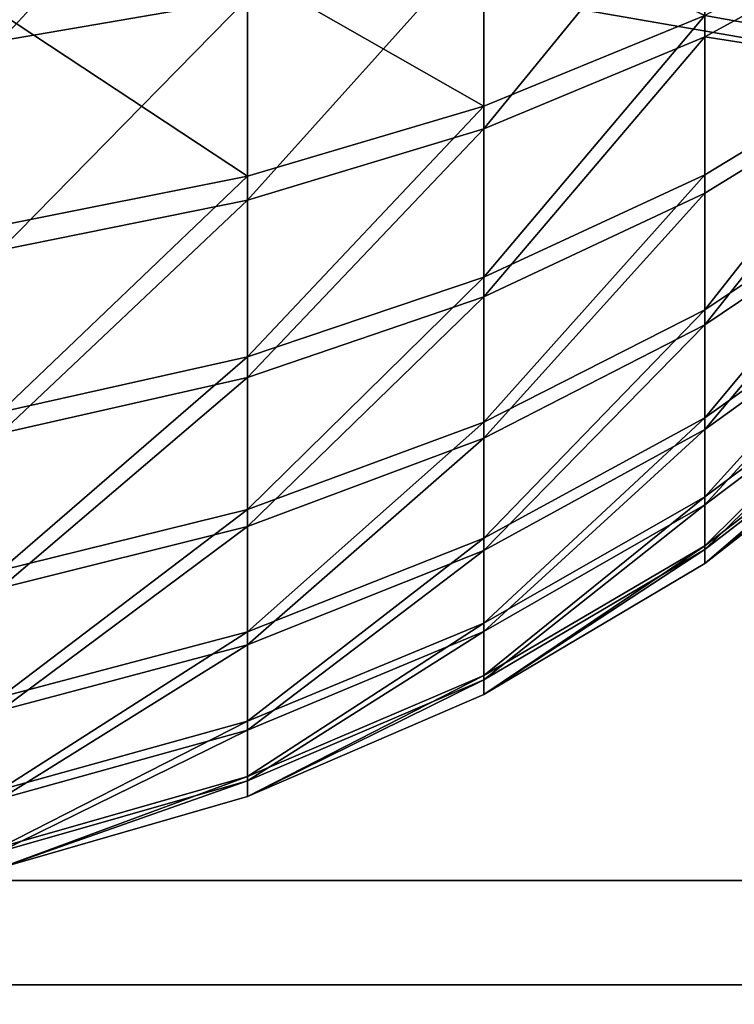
# Model space of a CAD drawing. Extents: x -118 to 117, y 0 to 85.
# Tile 55 of 132: x 11 to 21, y 15 to 29. Entities that reach past the tile are written whole.
import ezdxf

# ---------------------------------------------------------------- set-up
doc = ezdxf.new("R2010")
doc.units = 0
doc.header["$LTSCALE"] = 25.4
doc.layers.get('0').update_dxf_attribs({"color": 13, "linetype": 'CONTINUOUS'})

# ---------------------------------------------------------------- blocks, each defined once
blk = doc.blocks.new('ASSAM-4453_STL')
at = {"color": 18}
mesh = blk.add_polyface(dxfattribs=at)
corners = [(100, 16.979, 92.39), (-100, 64.551, 87.39), (-100, 16.979, 92.39), (-97.853, 84.979, 85.243), (97.853, 84.979, 85.243), (100, 64.551, 87.39)]
mesh.append_faces([[corners[k] for k in face] for face in [(0, 1, 2), (4, 0, 5)]], dxfattribs={"vtx0": -1, "color": 18})
mesh.append_faces([[corners[k] for k in face] for face in [(1, 0, 3), (3, 0, 4)]], dxfattribs={"vtx0": -1, "vtx1": -1, "color": 18})
mesh = blk.add_polyface(dxfattribs=at)
corners = [(-97.853, 84.979, 19.537), (-100, 16.979, 12.39), (-100, 64.551, 17.39), (100, 16.979, 12.39), (97.853, 84.979, 19.537), (100, 64.551, 17.39)]
mesh.append_faces([[corners[k] for k in face] for face in [(0, 1, 2), (3, 4, 5)]], dxfattribs={"vtx0": -1, "color": 18})
mesh.append_faces([[corners[k] for k in face] for face in [(1, 0, 3)]], dxfattribs={"vtx0": -1, "vtx1": -1, "color": 18})
mesh.append_faces([[corners[k] for k in face] for face in [(3, 0, 4)]], dxfattribs={"vtx0": -1, "vtx2": -1, "color": 18})
at = {"color": 7}
mesh = blk.add_polyface(dxfattribs=at)
corners = [(-96.502, 83.479, 83.893), (-100, 15.479, 91.04), (-100, 50.201, 87.39), (100, 15.479, 91.04), (96.502, 83.479, 83.893), (100, 50.201, 87.39)]
mesh.append_faces([[corners[k] for k in face] for face in [(0, 1, 2), (3, 4, 5)]], dxfattribs={"vtx0": -1, "color": 7})
mesh.append_faces([[corners[k] for k in face] for face in [(1, 0, 3)]], dxfattribs={"vtx0": -1, "vtx1": -1, "color": 7})
mesh.append_faces([[corners[k] for k in face] for face in [(3, 0, 4)]], dxfattribs={"vtx0": -1, "vtx2": -1, "color": 7})
mesh = blk.add_polyface(dxfattribs=at)
corners = [(100, 15.479, 13.741), (-100, 50.201, 17.39), (-100, 15.479, 13.741), (-96.502, 83.479, 20.888), (96.502, 83.479, 20.888), (100, 50.201, 17.39)]
mesh.append_faces([[corners[k] for k in face] for face in [(0, 1, 2), (4, 0, 5)]], dxfattribs={"vtx0": -1, "color": 7})
mesh.append_faces([[corners[k] for k in face] for face in [(1, 0, 3), (3, 0, 4)]], dxfattribs={"vtx0": -1, "vtx1": -1, "color": 7})
mesh = blk.add_polyface(dxfattribs=at)
corners = [(21.075, 31.661, 32.604), (23.987, 30.689, 36.427), (21.075, 29.097, 34.809), (23.987, 33.023, 34.42)]
mesh.append_faces([[corners[k] for k in face] for face in [(0, 1, 2), (1, 0, 3)]], dxfattribs={"vtx0": -1, "color": 7})
mesh = blk.add_polyface(dxfattribs=at)
corners = [(14.51, 32.863, 27.838), (10.962, 29.039, 29.106), (10.962, 32.364, 26.944), (14.51, 29.653, 29.925)]
mesh.append_faces([[corners[k] for k in face] for face in [(0, 1, 2), (1, 0, 3)]], dxfattribs={"vtx0": -1, "color": 7})
mesh = blk.add_polyface(dxfattribs=at)
corners = [(21.075, 29.401, 71.202), (17.899, 30.898, 74.889), (17.899, 28.103, 72.566), (21.075, 32.002, 73.363)]
mesh.append_faces([[corners[k] for k in face] for face in [(0, 1, 2), (1, 0, 3)]], dxfattribs={"vtx0": -1, "color": 7})
mesh = blk.add_polyface(dxfattribs=at)
corners = [(21.075, 31.661, 32.604), (17.899, 27.777, 33.466), (17.899, 30.532, 31.097), (21.075, 29.097, 34.809)]
mesh.append_faces([[corners[k] for k in face] for face in [(0, 1, 2), (1, 0, 3)]], dxfattribs={"vtx0": -1, "color": 7})
mesh = blk.add_polyface(dxfattribs=at)
corners = [(17.899, 28.103, 72.566), (14.51, 30.038, 76.075), (14.51, 27.094, 73.628), (17.899, 30.898, 74.889)]
mesh.append_faces([[corners[k] for k in face] for face in [(0, 1, 2), (1, 0, 3)]], dxfattribs={"vtx0": -1, "color": 7})
mesh = blk.add_polyface(dxfattribs=at)
corners = [(23.987, 28.882, 67.291), (21.075, 29.401, 71.202), (21.075, 27.112, 68.713), (23.987, 30.966, 69.556)]
mesh.append_faces([[corners[k] for k in face] for face in [(0, 1, 2), (1, 0, 3)]], dxfattribs={"vtx0": -1, "color": 7})
mesh = blk.add_polyface(dxfattribs=at)
corners = [(21.075, 29.097, 34.809), (23.987, 28.643, 38.728), (21.075, 26.85, 37.335), (23.987, 30.689, 36.427)]
mesh.append_faces([[corners[k] for k in face] for face in [(0, 1, 2), (1, 0, 3)]], dxfattribs={"vtx0": -1, "color": 7})
mesh = blk.add_polyface(dxfattribs=at)
corners = [(17.899, 30.532, 31.097), (14.51, 26.75, 32.421), (14.51, 29.653, 29.925), (17.899, 27.777, 33.466)]
mesh.append_faces([[corners[k] for k in face] for face in [(0, 1, 2), (1, 0, 3)]], dxfattribs={"vtx0": -1, "color": 7})
mesh = blk.add_polyface(dxfattribs=at)
corners = [(14.51, 27.094, 73.628), (10.962, 29.438, 76.904), (10.962, 26.389, 74.369), (14.51, 30.038, 76.075)]
mesh.append_faces([[corners[k] for k in face] for face in [(0, 1, 2), (1, 0, 3)]], dxfattribs={"vtx0": -1, "color": 7})
mesh = blk.add_polyface(dxfattribs=at)
corners = [(14.51, 29.653, 29.925), (10.962, 26.032, 31.692), (10.962, 29.039, 29.106), (14.51, 26.75, 32.421)]
mesh.append_faces([[corners[k] for k in face] for face in [(0, 1, 2), (1, 0, 3)]], dxfattribs={"vtx0": -1, "color": 7})
mesh = blk.add_polyface(dxfattribs=at)
corners = [(21.075, 29.401, 71.202), (17.899, 25.644, 69.892), (21.075, 27.112, 68.713), (17.899, 28.103, 72.566)]
mesh.append_faces([[corners[k] for k in face] for face in [(0, 1, 2), (1, 0, 3)]], dxfattribs={"vtx0": -1, "color": 7})
mesh = blk.add_polyface(dxfattribs=at)
corners = [(21.075, 29.097, 34.809), (17.899, 25.362, 36.181), (17.899, 27.777, 33.466), (21.075, 26.85, 37.335)]
mesh.append_faces([[corners[k] for k in face] for face in [(0, 1, 2), (1, 0, 3)]], dxfattribs={"vtx0": -1, "color": 7})
mesh = blk.add_polyface(dxfattribs=at)
corners = [(23.987, 28.882, 67.291), (21.075, 25.175, 65.941), (23.987, 27.119, 64.767), (21.075, 27.112, 68.713)]
mesh.append_faces([[corners[k] for k in face] for face in [(0, 1, 2), (1, 0, 3)]], dxfattribs={"vtx0": -1, "color": 7})
mesh = blk.add_polyface(dxfattribs=at)
corners = [(23.987, 28.643, 38.728), (21.075, 24.959, 40.139), (21.075, 26.85, 37.335), (23.987, 26.922, 41.28)]
mesh.append_faces([[corners[k] for k in face] for face in [(0, 1, 2), (1, 0, 3)]], dxfattribs={"vtx0": -1, "color": 7})
mesh = blk.add_polyface(dxfattribs=at)
corners = [(17.899, 28.103, 72.566), (14.51, 24.502, 70.809), (17.899, 25.644, 69.892), (14.51, 27.094, 73.628)]
mesh.append_faces([[corners[k] for k in face] for face in [(0, 1, 2), (1, 0, 3)]], dxfattribs={"vtx0": -1, "color": 7})
mesh = blk.add_polyface(dxfattribs=at)
corners = [(17.899, 27.777, 33.466), (14.51, 24.205, 35.283), (14.51, 26.75, 32.421), (17.899, 25.362, 36.181)]
mesh.append_faces([[corners[k] for k in face] for face in [(0, 1, 2), (1, 0, 3)]], dxfattribs={"vtx0": -1, "color": 7})
mesh = blk.add_polyface(dxfattribs=at)
corners = [(14.51, 27.094, 73.628), (10.962, 23.704, 71.45), (14.51, 24.502, 70.809), (10.962, 26.389, 74.369)]
mesh.append_faces([[corners[k] for k in face] for face in [(0, 1, 2), (1, 0, 3)]], dxfattribs={"vtx0": -1, "color": 7})
mesh = blk.add_polyface(dxfattribs=at)
corners = [(21.075, 27.112, 68.713), (17.899, 23.563, 66.914), (21.075, 25.175, 65.941), (17.899, 25.644, 69.892)]
mesh.append_faces([[corners[k] for k in face] for face in [(0, 1, 2), (1, 0, 3)]], dxfattribs={"vtx0": -1, "color": 7})
mesh = blk.add_polyface(dxfattribs=at)
corners = [(23.987, 27.119, 64.767), (21.075, 23.624, 62.935), (23.987, 25.707, 62.031), (21.075, 25.175, 65.941)]
mesh.append_faces([[corners[k] for k in face] for face in [(0, 1, 2), (1, 0, 3)]], dxfattribs={"vtx0": -1, "color": 7})
mesh = blk.add_polyface(dxfattribs=at)
corners = [(23.987, 26.922, 41.28), (21.075, 23.459, 43.17), (21.075, 24.959, 40.139), (23.987, 25.557, 44.039)]
mesh.append_faces([[corners[k] for k in face] for face in [(0, 1, 2), (1, 0, 3)]], dxfattribs={"vtx0": -1, "color": 7})
mesh = blk.add_polyface(dxfattribs=at)
corners = [(14.51, 26.75, 32.421), (10.962, 23.397, 34.655), (10.962, 26.032, 31.692), (14.51, 24.205, 35.283)]
mesh.append_faces([[corners[k] for k in face] for face in [(0, 1, 2), (1, 0, 3)]], dxfattribs={"vtx0": -1, "color": 7})
mesh = blk.add_polyface(dxfattribs=at)
corners = [(21.075, 26.85, 37.335), (17.899, 23.331, 39.193), (17.899, 25.362, 36.181), (21.075, 24.959, 40.139)]
mesh.append_faces([[corners[k] for k in face] for face in [(0, 1, 2), (1, 0, 3)]], dxfattribs={"vtx0": -1, "color": 7})
mesh = blk.add_polyface(dxfattribs=at)
corners = [(17.899, 25.644, 69.892), (14.51, 22.308, 67.671), (17.899, 23.563, 66.914), (14.51, 24.502, 70.809)]
mesh.append_faces([[corners[k] for k in face] for face in [(0, 1, 2), (1, 0, 3)]], dxfattribs={"vtx0": -1, "color": 7})
mesh = blk.add_polyface(dxfattribs=at)
corners = [(23.987, 25.707, 62.031), (21.075, 22.488, 59.75), (23.987, 24.673, 59.132), (21.075, 23.624, 62.935)]
mesh.append_faces([[corners[k] for k in face] for face in [(0, 1, 2), (1, 0, 3)]], dxfattribs={"vtx0": -1, "color": 7})
mesh = blk.add_polyface(dxfattribs=at)
corners = [(23.987, 25.557, 44.039), (21.075, 22.377, 46.374), (21.075, 23.459, 43.17), (23.987, 24.572, 46.956)]
mesh.append_faces([[corners[k] for k in face] for face in [(0, 1, 2), (1, 0, 3)]], dxfattribs={"vtx0": -1, "color": 7})
mesh = blk.add_polyface(dxfattribs=at)
corners = [(17.899, 25.362, 36.181), (14.51, 22.065, 38.457), (14.51, 24.205, 35.283), (17.899, 23.331, 39.193)]
mesh.append_faces([[corners[k] for k in face] for face in [(0, 1, 2), (1, 0, 3)]], dxfattribs={"vtx0": -1, "color": 7})
mesh = blk.add_polyface(dxfattribs=at)
corners = [(21.075, 25.175, 65.941), (17.899, 21.897, 63.685), (21.075, 23.624, 62.935), (17.899, 23.563, 66.914)]
mesh.append_faces([[corners[k] for k in face] for face in [(0, 1, 2), (1, 0, 3)]], dxfattribs={"vtx0": -1, "color": 7})
mesh = blk.add_polyface(dxfattribs=at)
corners = [(21.075, 24.959, 40.139), (17.899, 21.72, 42.45), (17.899, 23.331, 39.193), (21.075, 23.459, 43.17)]
mesh.append_faces([[corners[k] for k in face] for face in [(0, 1, 2), (1, 0, 3)]], dxfattribs={"vtx0": -1, "color": 7})
mesh = blk.add_polyface(dxfattribs=at)
corners = [(23.987, 24.673, 59.132), (21.075, 21.787, 56.442), (23.987, 24.035, 56.12), (21.075, 22.488, 59.75)]
mesh.append_faces([[corners[k] for k in face] for face in [(0, 1, 2), (1, 0, 3)]], dxfattribs={"vtx0": -1, "color": 7})
mesh = blk.add_polyface(dxfattribs=at)
corners = [(14.51, 24.502, 70.809), (10.962, 21.432, 68.2), (14.51, 22.308, 67.671), (10.962, 23.704, 71.45)]
mesh.append_faces([[corners[k] for k in face] for face in [(0, 1, 2), (1, 0, 3)]], dxfattribs={"vtx0": -1, "color": 7})
mesh = blk.add_polyface(dxfattribs=at)
corners = [(23.987, 24.572, 46.956), (21.075, 21.731, 49.694), (21.075, 22.377, 46.374), (23.987, 23.984, 49.977)]
mesh.append_faces([[corners[k] for k in face] for face in [(0, 1, 2), (1, 0, 3)]], dxfattribs={"vtx0": -1, "color": 7})
mesh = blk.add_polyface(dxfattribs=at)
corners = [(14.51, 24.205, 35.283), (10.962, 21.18, 37.943), (10.962, 23.397, 34.655), (14.51, 22.065, 38.457)]
mesh.append_faces([[corners[k] for k in face] for face in [(0, 1, 2), (1, 0, 3)]], dxfattribs={"vtx0": -1, "color": 7})
mesh = blk.add_polyface(dxfattribs=at)
corners = [(23.987, 24.035, 56.12), (21.075, 21.533, 53.07), (23.987, 23.804, 53.051), (21.075, 21.787, 56.442)]
mesh.append_faces([[corners[k] for k in face] for face in [(0, 1, 2), (1, 0, 3)]], dxfattribs={"vtx0": -1, "color": 7})
mesh = blk.add_polyface(dxfattribs=at)
corners = [(23.987, 23.984, 49.977), (21.075, 21.533, 53.07), (21.075, 21.731, 49.694), (23.987, 23.804, 53.051)]
mesh.append_faces([[corners[k] for k in face] for face in [(0, 1, 2), (1, 0, 3)]], dxfattribs={"vtx0": -1, "color": 7})
mesh = blk.add_polyface(dxfattribs=at)
corners = [(21.075, 23.624, 62.935), (17.899, 20.677, 60.263), (21.075, 22.488, 59.75), (17.899, 21.897, 63.685)]
mesh.append_faces([[corners[k] for k in face] for face in [(0, 1, 2), (1, 0, 3)]], dxfattribs={"vtx0": -1, "color": 7})
mesh = blk.add_polyface(dxfattribs=at)
corners = [(17.899, 23.563, 66.914), (14.51, 20.553, 64.268), (17.899, 21.897, 63.685), (14.51, 22.308, 67.671)]
mesh.append_faces([[corners[k] for k in face] for face in [(0, 1, 2), (1, 0, 3)]], dxfattribs={"vtx0": -1, "color": 7})
mesh = blk.add_polyface(dxfattribs=at)
corners = [(21.075, 23.459, 43.17), (17.899, 20.557, 45.892), (17.899, 21.72, 42.45), (21.075, 22.377, 46.374)]
mesh.append_faces([[corners[k] for k in face] for face in [(0, 1, 2), (1, 0, 3)]], dxfattribs={"vtx0": -1, "color": 7})
mesh = blk.add_polyface(dxfattribs=at)
corners = [(17.899, 23.331, 39.193), (14.51, 20.366, 41.889), (14.51, 22.065, 38.457), (17.899, 21.72, 42.45)]
mesh.append_faces([[corners[k] for k in face] for face in [(0, 1, 2), (1, 0, 3)]], dxfattribs={"vtx0": -1, "color": 7})
mesh = blk.add_polyface(dxfattribs=at)
corners = [(21.075, 22.488, 59.75), (17.899, 19.923, 56.708), (21.075, 21.787, 56.442), (17.899, 20.677, 60.263)]
mesh.append_faces([[corners[k] for k in face] for face in [(0, 1, 2), (1, 0, 3)]], dxfattribs={"vtx0": -1, "color": 7})
mesh = blk.add_polyface(dxfattribs=at)
corners = [(21.075, 22.377, 46.374), (17.899, 19.863, 49.458), (17.899, 20.557, 45.892), (21.075, 21.731, 49.694)]
mesh.append_faces([[corners[k] for k in face] for face in [(0, 1, 2), (1, 0, 3)]], dxfattribs={"vtx0": -1, "color": 7})
mesh = blk.add_polyface(dxfattribs=at)
corners = [(14.51, 22.308, 67.671), (10.962, 19.614, 64.675), (14.51, 20.553, 64.268), (10.962, 21.432, 68.2)]
mesh.append_faces([[corners[k] for k in face] for face in [(0, 1, 2), (1, 0, 3)]], dxfattribs={"vtx0": -1, "color": 7})
mesh = blk.add_polyface(dxfattribs=at)
corners = [(14.51, 22.065, 38.457), (10.962, 19.421, 41.497), (10.962, 21.18, 37.943), (14.51, 20.366, 41.889)]
mesh.append_faces([[corners[k] for k in face] for face in [(0, 1, 2), (1, 0, 3)]], dxfattribs={"vtx0": -1, "color": 7})
mesh = blk.add_polyface(dxfattribs=at)
corners = [(17.899, 21.897, 63.685), (14.51, 19.267, 60.661), (17.899, 20.677, 60.263), (14.51, 20.553, 64.268)]
mesh.append_faces([[corners[k] for k in face] for face in [(0, 1, 2), (1, 0, 3)]], dxfattribs={"vtx0": -1, "color": 7})
mesh = blk.add_polyface(dxfattribs=at)
corners = [(21.075, 21.787, 56.442), (17.899, 19.65, 53.085), (21.075, 21.533, 53.07), (17.899, 19.923, 56.708)]
mesh.append_faces([[corners[k] for k in face] for face in [(0, 1, 2), (1, 0, 3)]], dxfattribs={"vtx0": -1, "color": 7})
mesh = blk.add_polyface(dxfattribs=at)
corners = [(17.899, 21.72, 42.45), (14.51, 19.14, 45.517), (14.51, 20.366, 41.889), (17.899, 20.557, 45.892)]
mesh.append_faces([[corners[k] for k in face] for face in [(0, 1, 2), (1, 0, 3)]], dxfattribs={"vtx0": -1, "color": 7})
mesh = blk.add_polyface(dxfattribs=at)
corners = [(21.075, 21.731, 49.694), (17.899, 19.65, 53.085), (17.899, 19.863, 49.458), (21.075, 21.533, 53.07)]
mesh.append_faces([[corners[k] for k in face] for face in [(0, 1, 2), (1, 0, 3)]], dxfattribs={"vtx0": -1, "color": 7})
mesh = blk.add_polyface(dxfattribs=at)
corners = [(17.899, 20.677, 60.263), (14.51, 18.473, 56.916), (17.899, 19.923, 56.708), (14.51, 19.267, 60.661)]
mesh.append_faces([[corners[k] for k in face] for face in [(0, 1, 2), (1, 0, 3)]], dxfattribs={"vtx0": -1, "color": 7})
mesh = blk.add_polyface(dxfattribs=at)
corners = [(14.51, 20.553, 64.268), (10.962, 18.282, 60.94), (14.51, 19.267, 60.661), (10.962, 19.614, 64.675)]
mesh.append_faces([[corners[k] for k in face] for face in [(0, 1, 2), (1, 0, 3)]], dxfattribs={"vtx0": -1, "color": 7})
mesh = blk.add_polyface(dxfattribs=at)
corners = [(17.899, 20.557, 45.892), (14.51, 18.409, 49.275), (14.51, 19.14, 45.517), (17.899, 19.863, 49.458)]
mesh.append_faces([[corners[k] for k in face] for face in [(0, 1, 2), (1, 0, 3)]], dxfattribs={"vtx0": -1, "color": 7})
mesh = blk.add_polyface(dxfattribs=at)
corners = [(14.51, 20.366, 41.889), (10.962, 18.151, 45.254), (10.962, 19.421, 41.497), (14.51, 19.14, 45.517)]
mesh.append_faces([[corners[k] for k in face] for face in [(0, 1, 2), (1, 0, 3)]], dxfattribs={"vtx0": -1, "color": 7})
mesh = blk.add_polyface(dxfattribs=at)
corners = [(17.899, 19.923, 56.708), (14.51, 18.185, 53.097), (17.899, 19.65, 53.085), (14.51, 18.473, 56.916)]
mesh.append_faces([[corners[k] for k in face] for face in [(0, 1, 2), (1, 0, 3)]], dxfattribs={"vtx0": -1, "color": 7})
mesh = blk.add_polyface(dxfattribs=at)
corners = [(17.899, 19.863, 49.458), (14.51, 18.185, 53.097), (14.51, 18.409, 49.275), (17.899, 19.65, 53.085)]
mesh.append_faces([[corners[k] for k in face] for face in [(0, 1, 2), (1, 0, 3)]], dxfattribs={"vtx0": -1, "color": 7})
mesh = blk.add_polyface(dxfattribs=at)
corners = [(14.51, 19.267, 60.661), (10.962, 17.46, 57.061), (14.51, 18.473, 56.916), (10.962, 18.282, 60.94)]
mesh.append_faces([[corners[k] for k in face] for face in [(0, 1, 2), (1, 0, 3)]], dxfattribs={"vtx0": -1, "color": 7})
mesh = blk.add_polyface(dxfattribs=at)
corners = [(14.51, 19.14, 45.517), (10.962, 17.394, 49.147), (10.962, 18.151, 45.254), (14.51, 18.409, 49.275)]
mesh.append_faces([[corners[k] for k in face] for face in [(0, 1, 2), (1, 0, 3)]], dxfattribs={"vtx0": -1, "color": 7})
mesh = blk.add_polyface(dxfattribs=at)
corners = [(14.51, 18.473, 56.916), (10.962, 17.162, 53.106), (14.51, 18.185, 53.097), (10.962, 17.46, 57.061)]
mesh.append_faces([[corners[k] for k in face] for face in [(0, 1, 2), (1, 0, 3)]], dxfattribs={"vtx0": -1, "color": 7})
mesh = blk.add_polyface(dxfattribs=at)
corners = [(14.51, 18.409, 49.275), (10.962, 17.162, 53.106), (10.962, 17.394, 49.147), (14.51, 18.185, 53.097)]
mesh.append_faces([[corners[k] for k in face] for face in [(0, 1, 2), (1, 0, 3)]], dxfattribs={"vtx0": -1, "color": 7})
at = {"color": 18}
mesh = blk.add_polyface(dxfattribs=at)
corners = [(115, 6.979, 98.39), (-115, 16.979, 98.39), (-115, 6.979, 98.39), (115, 16.979, 98.39)]
mesh.append_faces([[corners[k] for k in face] for face in [(0, 1, 2), (1, 0, 3)]], dxfattribs={"vtx0": -1, "color": 18})
mesh = blk.add_polyface(dxfattribs=at)
corners = [(115, 16.979, 6.39), (-115, 6.979, 6.39), (-115, 16.979, 6.39), (115, 6.979, 6.39)]
mesh.append_faces([[corners[k] for k in face] for face in [(0, 1, 2), (1, 0, 3)]], dxfattribs={"vtx0": -1, "color": 18})
mesh = blk.add_polyface(dxfattribs=at)
corners = [(-115, 16.979, 6.39), (-100, 16.979, 12.39), (115, 16.979, 6.39), (-101.913, 16.979, 12.771), (-103.536, 16.979, 13.855), (-104.619, 16.979, 15.477), (-105, 16.979, 17.39), (-115, 16.979, 98.39), (-105, 16.979, 87.39), (-104.33, 16.979, 89.89), (-102.5, 16.979, 91.72), (-100, 16.979, 92.39), (100, 16.979, 92.39), (105, 16.979, 17.39), (115, 16.979, 98.39), (104.619, 16.979, 15.477), (103.536, 16.979, 13.855), (101.913, 16.979, 12.771), (100, 16.979, 12.39), (105, 16.979, 87.39), (104.619, 16.979, 89.304), (103.536, 16.979, 90.926), (101.913, 16.979, 92.01)]
mesh.append_faces([[corners[k] for k in face] for face in [(0, 1, 2), (1, 0, 3), (3, 0, 4), (4, 0, 5), (5, 0, 6), (6, 7, 8), (8, 7, 9), (9, 7, 10), (10, 7, 11), (11, 7, 12), (2, 13, 14), (13, 2, 15), (15, 2, 16), (16, 2, 17), (17, 2, 18), (18, 2, 1), (14, 12, 7)]], dxfattribs={"vtx0": -1, "vtx1": -1, "color": 18})
mesh.append_faces([[corners[k] for k in face] for face in [(6, 0, 7), (14, 13, 19), (14, 19, 20), (14, 20, 21), (14, 21, 22), (14, 22, 12)]], dxfattribs={"vtx0": -1, "vtx2": -1, "color": 18})
mesh = blk.add_polyface(dxfattribs=at)
corners = [(113.5, 15.479, 96.89), (-113.5, 6.979, 96.89), (-113.5, 15.479, 96.89), (113.5, 6.979, 96.89)]
mesh.append_faces([[corners[k] for k in face] for face in [(0, 1, 2), (1, 0, 3)]], dxfattribs={"vtx0": -1, "color": 18})
mesh = blk.add_polyface(dxfattribs=at)
corners = [(113.5, 6.979, 7.89), (-113.5, 15.479, 7.89), (-113.5, 6.979, 7.89), (113.5, 15.479, 7.89)]
mesh.append_faces([[corners[k] for k in face] for face in [(0, 1, 2), (1, 0, 3)]], dxfattribs={"vtx0": -1, "color": 18})
mesh = blk.add_polyface(dxfattribs=at)
corners = [(113.5, 15.479, 7.89), (100, 15.479, 13.741), (-113.5, 15.479, 7.89), (101.397, 15.479, 14.019), (102.581, 15.479, 14.81), (103.372, 15.479, 15.994), (103.649, 15.479, 17.39), (113.5, 15.479, 96.89), (103.649, 15.479, 87.39), (103.372, 15.479, 88.787), (102.581, 15.479, 89.971), (101.397, 15.479, 90.762), (100, 15.479, 91.04), (-100, 15.479, 91.04), (-103.649, 15.479, 17.39), (-113.5, 15.479, 96.89), (-103.16, 15.479, 15.566), (-101.825, 15.479, 14.23), (-100, 15.479, 13.741), (-103.649, 15.479, 87.39), (-103.16, 15.479, 89.215), (-101.825, 15.479, 90.551)]
mesh.append_faces([[corners[k] for k in face] for face in [(0, 1, 2), (1, 0, 3), (3, 0, 4), (4, 0, 5), (5, 0, 6), (6, 7, 8), (8, 7, 9), (9, 7, 10), (10, 7, 11), (11, 7, 12), (12, 7, 13), (2, 14, 15), (14, 2, 16), (16, 2, 17), (17, 2, 18), (18, 2, 1), (15, 13, 7)]], dxfattribs={"vtx0": -1, "vtx1": -1, "color": 18})
mesh.append_faces([[corners[k] for k in face] for face in [(6, 0, 7), (15, 14, 19), (15, 19, 20), (15, 20, 21), (15, 21, 13)]], dxfattribs={"vtx0": -1, "vtx2": -1, "color": 18})

msp = doc.modelspace()

# ---------------------------------------------------------------- block references
at = {"color": 0}
msp.add_blockref('ASSAM-4453_STL', (0, 0), dxfattribs=at)

doc.saveas('drawing.dxf')
